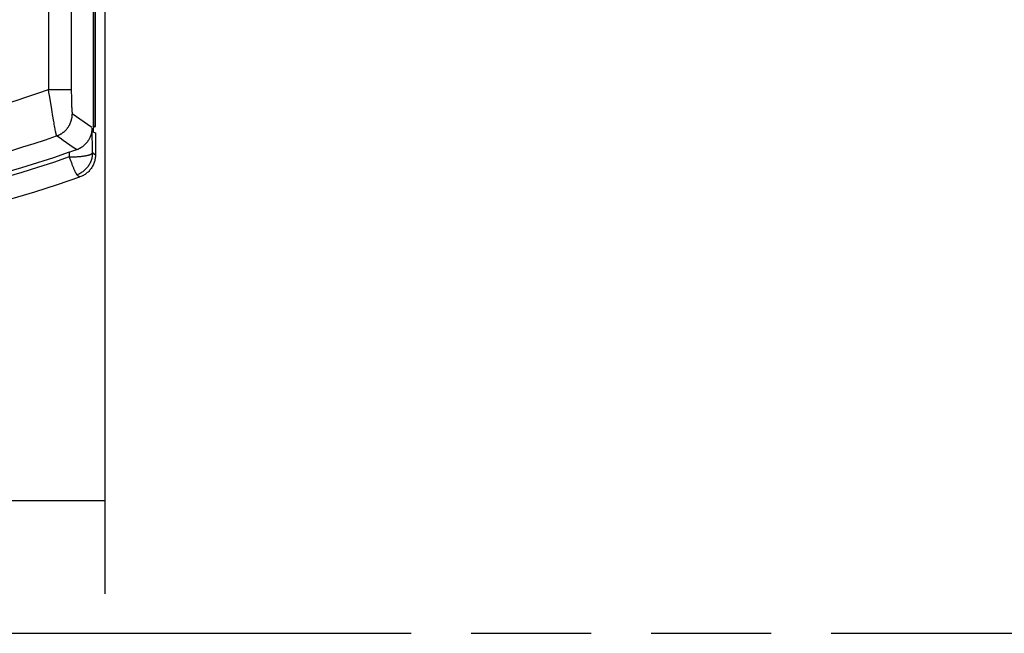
# Model space of a CAD drawing. Header units: millimetres. Extents: x 0 to 210, y 0 to 297.
# Tile 12 of 30: x 83 to 99, y 133 to 143. Entities that reach past the tile are written whole.
import ezdxf
from ezdxf.enums import TextEntityAlignment as Align

# ---------------------------------------------------------------- set-up
doc = ezdxf.new("R2010")
doc.units = ezdxf.units.MM
doc.header["$LTSCALE"] = 19.36
doc.linetypes.add('PHANTOM', pattern=[0.8, 0.45, -0.05, 0.1, -0.05, 0.1, -0.05])
doc.layers.get('0').update_dxf_attribs({"linetype": 'CONTINUOUS'})
doc.layers.add('DEFAULT_3', color=7, linetype='PHANTOM')
doc.layers.add('Z_DIM_2D', color=7, linetype='CONTINUOUS')
doc.styles.add('TEXTSTYLE_3', font='tridonic-metric-print-light.otf')
doc.dimstyles.new('DIMSTYLE_1', dxfattribs={"dimtxt": 2.2, "dimasz": 3.5, "dimexe": 1.5, "dimexo": 0, "dimgap": 0.55, "dimtad": 1, "dimlfac": 1.333333, "dimdsep": 46, "dimtxsty": 'TEXTSTYLE_3', "dimblk": '_FILLED', "dimblk1": '_FILLED', "dimblk2": '_FILLED', "dimcen": 0.09, "dimclrt": 5, "dimadec": 4, "dimazin": 2, "dimtp": 0.2, "dimtm": 0.2, "dimtfac": 1, "dimtofl": 0, "dimtmove": 0, "dimatfit": 3, "dimldrblk": '_FILLED', "dimfxl": 0, "dimtolj": 1, "dimarcsym": 0})

# ---------------------------------------------------------------- blocks, each defined once
blk = doc.blocks.new('*D2')
at = {"layer": 'Z_DIM_2D', "color": 2, "linetype": 'Continuous', "transparency": 16777216}
for p, q in [((71.522, 144.59), (71.522, 133.531)), ((84.272, 144.59), (84.272, 133.531)), ((71.522, 135.031), (77.897, 135.031)), ((84.272, 135.031), (77.897, 135.031))]:
    blk.add_line(p, q, dxfattribs=at)
at = {"layer": 'Z_DIM_2D', "color": 5, "linetype": 'Continuous', "transparency": 16777216, "style": 'TEXTSTYLE_3'}
blk.add_text('17', height=2.2, dxfattribs=at).set_placement((77.897, 135.581), align=Align.CENTER)
blk = doc.blocks.new('_FILLED')
at = {"color": 0, "linetype": 'ByBlock'}
blk.add_solid([(0, 0), (-1, 0.125), (-1, -0.125)], dxfattribs=at)
blk = doc.blocks.new('_NONE')

msp = doc.modelspace()

# ---------------------------------------------------------------- linework, layer by layer
at = {"color": 9, "linetype": 'Continuous'}
for p, q in [((83.3644, 157.4223), (83.3644, 141.6696)), ((83.7393, 141.6488), (83.7392, 157.4223)), ((83.3721, 141.6229), (83.3644, 141.6696)), ((83.5272, 141.6698), (83.5541, 141.6698)), ((83.5541, 141.6698), (83.5798, 141.6698)), ((83.5798, 141.6698), (83.604, 141.6698)), ((83.604, 141.6698), (83.6266, 141.6698)), ((83.6266, 141.6698), (83.6984, 141.6698)), ((83.6984, 141.6698), (83.7296, 141.6697)), ((83.7393, 141.611), (83.7393, 141.6488)), ((83.3798, 141.5763), (83.3721, 141.6229)), ((83.7395, 141.5778), (83.7393, 141.611)), ((83.7396, 141.5466), (83.7395, 141.5778)), ((83.7399, 141.5169), (83.7396, 141.5466)), ((83.7401, 141.4902), (83.7399, 141.5169)), ((83.7404, 141.4657), (83.7401, 141.4902)), ((83.4248, 141.308), (83.4176, 141.3508)), ((83.7408, 141.4423), (83.7404, 141.4657)), ((83.7411, 141.4203), (83.7408, 141.4423)), ((83.7416, 141.4), (83.7411, 141.4203)), ((83.742, 141.3811), (83.7416, 141.4)), ((83.742, 141.3811), (83.7425, 141.3637)), ((83.7425, 141.3637), (83.743, 141.3478)), ((83.743, 141.3478), (83.7435, 141.3334)), ((83.7435, 141.3334), (83.7441, 141.3207)), ((83.4318, 141.267), (83.4248, 141.308)), ((83.4515, 141.1523), (83.4318, 141.267)), ((83.4547, 141.1341), (83.4515, 141.1523)), ((83.4594, 141.1079), (83.4547, 141.1341)), ((83.4639, 141.0833), (83.4594, 141.1079)), ((83.4681, 141.0602), (83.4639, 141.0833)), ((83.4721, 141.0387), (83.4681, 141.0602)), ((83.4759, 141.0189), (83.4721, 141.0387)), ((83.4794, 141.0008), (83.4759, 141.0189)), ((84.0739, 140.6475), (84.072, 141.0473)), ((83.4826, 140.9845), (83.4794, 141.0008)), ((83.4855, 140.97), (83.4826, 140.9845)), ((83.4881, 140.9573), (83.4855, 140.97)), ((83.4897, 140.9499), (83.4881, 140.9573)), ((83.4911, 140.9434), (83.4897, 140.9499)), ((83.4924, 140.9376), (83.4911, 140.9434)), ((83.6987, 140.6581), (83.699, 140.5824)), ((84.1225, 140.6134), (84.0739, 140.6475))]:
    msp.add_line(p, q, dxfattribs=at)
at = {"color": 7, "linetype": 'Continuous'}
for p, q in [((84.093, 140.9816), (84.093, 144.9422)), ((84.0963, 141.0844), (84.0963, 144.6179)), ((84.1238, 141.0754), (84.1238, 144.5904)), ((84.0623, 141.0558), (83.7488, 141.2766)), ((84.1225, 140.972), (84.1225, 140.6134)), ((83.759, 140.6796), (83.7889, 140.6901)), ((83.6987, 140.6581), (83.759, 140.6796))]:
    msp.add_line(p, q, dxfattribs=at)
at = {"color": 9, "linetype": 'Continuous'}
for points in [[(83.3644, 141.6696), (83.4254, 141.6697), (83.4405, 141.6697)], [(83.4405, 141.6697), (83.4702, 141.6697), (83.4848, 141.6697)], [(83.4848, 141.6697), (83.5133, 141.6697), (83.5272, 141.6698)], [(83.7296, 141.6697), (83.7372, 141.6696), (83.7385, 141.6696), (83.7392, 141.6696)], [(83.4176, 141.3508), (83.4065, 141.4167), (83.3798, 141.5763)], [(83.7441, 141.3207), (83.7444, 141.315), (83.7447, 141.3095), (83.745, 141.3043), (83.7454, 141.2994), (83.7457, 141.295), (83.746, 141.2912), (83.7464, 141.2878), (83.7467, 141.2849), (83.7471, 141.2825), (83.7475, 141.2803), (83.7479, 141.2786), (83.7483, 141.2774), (83.7488, 141.2766)], [(83.4971, 140.921), (83.5044, 140.9237), (83.5116, 140.9264), (83.5187, 140.9293), (83.5258, 140.9324), (83.5328, 140.9356), (83.5398, 140.939), (83.5467, 140.9425), (83.5535, 140.9461), (83.5602, 140.9499), (83.5669, 140.9538), (83.5735, 140.9579), (83.58, 140.962), (83.5864, 140.9664), (83.5927, 140.9708), (83.5989, 140.9754), (83.605, 140.9801), (83.6111, 140.9849), (83.617, 140.9899), (83.6228, 140.995), (83.6285, 141.0002), (83.6341, 141.0055), (83.6396, 141.0109), (83.645, 141.0164), (83.6503, 141.0221), (83.6555, 141.0278), (83.6605, 141.0337), (83.6654, 141.0396), (83.6702, 141.0457), (83.6749, 141.0519), (83.6794, 141.0581), (83.6838, 141.0645), (83.6881, 141.0709), (83.6922, 141.0774), (83.6962, 141.084), (83.7001, 141.0907), (83.7038, 141.0975), (83.7074, 141.1043), (83.7109, 141.1112), (83.7142, 141.1182), (83.7174, 141.1252), (83.7204, 141.1323), (83.7233, 141.1395), (83.726, 141.1467), (83.7286, 141.154), (83.731, 141.1614), (83.7333, 141.1687), (83.7354, 141.1762), (83.7373, 141.1836), (83.7392, 141.1912), (83.7408, 141.1987), (83.7423, 141.2063), (83.7437, 141.2139), (83.7449, 141.2215), (83.7459, 141.2292), (83.7468, 141.2368), (83.7475, 141.2445), (83.7481, 141.2522), (83.7485, 141.2599), (83.7487, 141.2677), (83.7488, 141.2754)], [(83.4969, 140.9215), (83.4967, 140.9219), (83.4965, 140.9225), (83.4961, 140.9233), (83.4958, 140.9243), (83.4954, 140.9256), (83.495, 140.9271), (83.4946, 140.9288), (83.4941, 140.9307), (83.4936, 140.9328), (83.493, 140.9351), (83.4924, 140.9376)], [(83.699, 140.5824), (83.4451, 140.4943), (83.1899, 140.4101), (82.9335, 140.3299), (82.6758, 140.2538), (82.4169, 140.1816), (82.1569, 140.1135), (81.8958, 140.0494), (81.6338, 139.9893), (81.3708, 139.9334), (81.107, 139.8815), (80.8423, 139.8337), (80.577, 139.7901), (80.3109, 139.7505), (80.0443, 139.7151), (79.7771, 139.6839), (79.5095, 139.6568), (79.2415, 139.6338), (78.9731, 139.6151), (78.7044, 139.6004), (78.4356, 139.59), (78.1666, 139.5837), (77.8975, 139.5816)], [(83.699, 140.5824), (83.7142, 140.5825), (83.7295, 140.5828), (83.7446, 140.5831), (83.7597, 140.5835), (83.7747, 140.5841), (83.7895, 140.5848), (83.8043, 140.5855), (83.8188, 140.5864), (83.8331, 140.5873), (83.8472, 140.5884), (83.8611, 140.5895), (83.8747, 140.5908), (83.888, 140.5921), (83.901, 140.5936), (83.9137, 140.5951), (83.926, 140.5967), (83.9379, 140.5984), (83.9495, 140.6002), (83.9606, 140.602), (83.9713, 140.604), (83.9815, 140.606), (83.9913, 140.6081), (84.0006, 140.6102), (84.0094, 140.6124), (84.0177, 140.6146), (84.0255, 140.617), (84.0327, 140.6193), (84.0394, 140.6217), (84.0455, 140.6242), (84.051, 140.6267), (84.056, 140.6292), (84.0603, 140.6317), (84.0641, 140.6343), (84.0673, 140.6369), (84.0699, 140.6395), (84.0718, 140.6422), (84.0731, 140.6448), (84.0739, 140.6475)], [(83.699, 140.5824), (83.7041, 140.5684), (83.7093, 140.5546), (83.7144, 140.5409), (83.7195, 140.5274), (83.7245, 140.5141), (83.7296, 140.501), (83.7345, 140.4881), (83.7395, 140.4755), (83.7443, 140.4632), (83.7491, 140.4511), (83.7538, 140.4394), (83.7584, 140.4281), (83.7629, 140.417), (83.7673, 140.4064), (83.7716, 140.3962), (83.7758, 140.3864), (83.7798, 140.377), (83.7837, 140.368), (83.7875, 140.3595), (83.7911, 140.3515), (83.7946, 140.3439), (83.798, 140.3369), (83.8011, 140.3303), (83.8041, 140.3243), (83.8069, 140.3188), (83.8096, 140.3138), (83.8121, 140.3094), (83.8144, 140.3055), (83.8164, 140.3022), (83.8184, 140.2995), (83.8201, 140.2973), (83.8216, 140.2957), (83.8229, 140.2947), (83.824, 140.2942)], [(84.0739, 140.6475), (84.0735, 140.6321), (84.0726, 140.6168), (84.071, 140.6015), (84.0688, 140.5863), (84.066, 140.5712), (84.0625, 140.5562), (84.0585, 140.5414), (84.0538, 140.5268), (84.0485, 140.5123), (84.0426, 140.498), (84.0362, 140.484), (84.0291, 140.4702), (84.0216, 140.4568), (84.0134, 140.4437), (84.0048, 140.4309), (83.9956, 140.4185), (83.9859, 140.4065), (83.9758, 140.3949), (83.9652, 140.3838), (83.9541, 140.3731), (83.9427, 140.3628), (83.9308, 140.3531), (83.9186, 140.3439), (83.906, 140.3352), (83.8931, 140.327), (83.8798, 140.3193), (83.8663, 140.3122), (83.8525, 140.3057), (83.8383, 140.2997), (83.824, 140.2943)], [(83.824, 140.2943), (83.8323, 140.2887), (83.8405, 140.283)], [(83.8405, 140.283), (83.8568, 140.2716), (83.865, 140.2659), (83.8733, 140.2603)]]:
    msp.add_lwpolyline(points, dxfattribs=at)
at = {"color": 7, "linetype": 'Continuous'}
for points in [[(83.7889, 140.6901), (83.8244, 140.7025), (83.8307, 140.7049), (83.837, 140.7074), (83.8432, 140.7101), (83.8495, 140.7129), (83.8557, 140.7158), (83.8619, 140.7189), (83.8682, 140.7221), (83.8743, 140.7254), (83.8805, 140.7289), (83.8867, 140.7325), (83.8928, 140.7362), (83.8989, 140.7401), (83.9049, 140.7441), (83.9109, 140.7483), (83.9169, 140.7526), (83.9228, 140.757), (83.9286, 140.7616), (83.9345, 140.7663), (83.9402, 140.7711), (83.9459, 140.7761), (83.9515, 140.7813), (83.9571, 140.7865), (83.9626, 140.792), (83.968, 140.7975), (83.9733, 140.8032), (83.9786, 140.8091), (83.9837, 140.8151), (83.9888, 140.8212), (83.9937, 140.8275), (83.9986, 140.8339), (84.0033, 140.8404), (84.0079, 140.8471), (84.0124, 140.8539), (84.0168, 140.8609), (84.0211, 140.868), (84.0252, 140.8752), (84.0291, 140.8825), (84.033, 140.8899), (84.0366, 140.8974), (84.0401, 140.9051), (84.0435, 140.9129), (84.0467, 140.9207), (84.0497, 140.9287), (84.0525, 140.9367), (84.0552, 140.9448), (84.0577, 140.953), (84.06, 140.9613), (84.0621, 140.9697), (84.064, 140.978), (84.0657, 140.9865), (84.0672, 140.9949), (84.0686, 141.0034), (84.0697, 141.0119), (84.0706, 141.0201), (84.0713, 141.0285), (84.0718, 141.0376), (84.072, 141.0473)], [(83.605, 140.8477), (83.5514, 140.8844), (83.4971, 140.921)], [(83.8176, 140.7005), (83.7636, 140.7369), (83.7101, 140.7735), (83.605, 140.8477)], [(83.8176, 140.7005), (83.8171, 140.7002), (83.8168, 140.7001), (83.8167, 140.6999), (83.8167, 140.6999), (83.8169, 140.6999), (83.8172, 140.6999), (83.8176, 140.7), (83.8182, 140.7001)], [(83.6987, 140.6581), (83.4443, 140.5698), (83.1887, 140.4855), (82.9318, 140.4052), (82.6738, 140.3289)], [(84.1225, 140.6134), (84.1221, 140.598), (84.1212, 140.5827), (84.1196, 140.5674), (84.1174, 140.5522), (84.1146, 140.5371), (84.1112, 140.5222), (84.1072, 140.5074), (84.1025, 140.4927), (84.0973, 140.4783), (84.0914, 140.4641), (84.085, 140.4501), (84.078, 140.4364), (84.0705, 140.423), (84.0624, 140.41), (84.0538, 140.3972), (84.0447, 140.3849), (84.0351, 140.3729), (84.025, 140.3613), (84.0145, 140.3502), (84.0035, 140.3395), (83.9921, 140.3293), (83.9802, 140.3195), (83.968, 140.3102), (83.9554, 140.3015), (83.9425, 140.2932), (83.9292, 140.2855), (83.9157, 140.2784), (83.9018, 140.2718), (83.8877, 140.2657), (83.8733, 140.2603)]]:
    msp.add_lwpolyline(points, dxfattribs=at)
at = {"color": 9, "linetype": 'Continuous'}
for radius, start, end in [(16.3141, 279.29702, 289.5788), (17.0638, 278.92651, 289.15647)]:
    msp.add_arc((77.8975, 157.0404), radius, start, end, dxfattribs=at)
at = {"color": 7, "linetype": 'Continuous'}
for radius, start, end in [(17.1179, 291.21903, 291.23082), (17.1362, 291.19551, 291.30566), (17.8125, 250.39793, 289.60216)]:
    msp.add_arc((77.8975, 157.0404), radius, start, end, dxfattribs=at)
for centre, major_axis, start_param, end_param in [((93.4753, 157.0404), (23.3698, 0), -1.9837673, -1.9824831), ((93.5915, 157.0404), (23.544, 0), -1.986064, -1.9846969)]:
    msp.add_ellipse(centre, major_axis=major_axis, ratio=0.7454317, start_param=start_param, end_param=end_param, dxfattribs=at)
at = {"layer": 'DEFAULT_3', "color": 91, "linetype": 'PHANTOM', "true_color": 0x80ff80}
msp.add_line((49.5249, 132.8951), (149.5249, 132.8951), dxfattribs=at)

# ---------------------------------------------------------------- dimensions: what is measured, and where the dimension line sits
at = {"layer": 'Z_DIM_2D', "color": 2, "linetype": 'Continuous'}
dim = msp.add_linear_dim(base=(84.2725, 135.0312), p1=(71.5225, 144.5904), p2=(84.2725, 144.5904), dimstyle='DIMSTYLE_1', override={"dimblk1": 'NONE', "dimblk2": 'NONE', "dimsah": 1}, dxfattribs=at)
dim.commit()
dim.dimension.update_dxf_attribs({"geometry": '*D2', "text_midpoint": (77.9202, 135.0312), "dimtype": 160})

doc.saveas('drawing.dxf')
